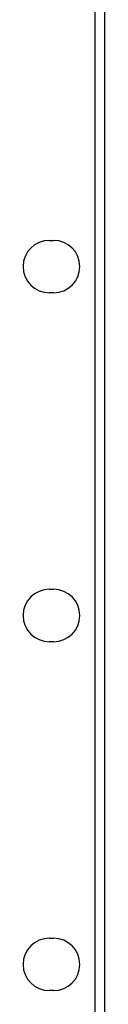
# Model space of a CAD drawing. Header units: millimetres. Extents: x 155473 to 158085, y 111018 to 114514.
# Tile 91 of 181: x 156362 to 156380, y 112829 to 113055. Entities that reach past the tile are written whole.
import ezdxf

# ---------------------------------------------------------------- set-up
doc = ezdxf.new("R2010")
doc.units = ezdxf.units.MM

msp = doc.modelspace()

# ---------------------------------------------------------------- linework, layer by layer
at = {"color": 7, "linetype": 'Continuous', "lineweight": 25}
for p, q in [((156380.31, 112386.87), (156380.31, 113237.12)), ((156378.06, 112760.62), (156378.06, 113164.62)), ((156367.56, 113004.12), (156368.56, 113004.12)), ((156368.56, 112992.12), (156367.56, 112992.12)), ((156367.56, 112924.12), (156368.56, 112924.12)), ((156368.56, 112912.12), (156367.56, 112912.12)), ((156367.56, 112844.12), (156368.56, 112844.12)), ((156368.56, 112832.12), (156367.56, 112832.12))]:
    msp.add_line(p, q, dxfattribs=at)
for centre, start, end in [((156367.56, 112998.12), 90, 270), ((156368.56, 112998.12), 270, 90), ((156367.56, 112918.12), 90, 270), ((156368.56, 112918.12), 270, 90), ((156367.56, 112838.12), 90, 270), ((156368.56, 112838.12), 270, 90)]:
    msp.add_arc(centre, 6, start, end, dxfattribs=at)

doc.saveas('drawing.dxf')
